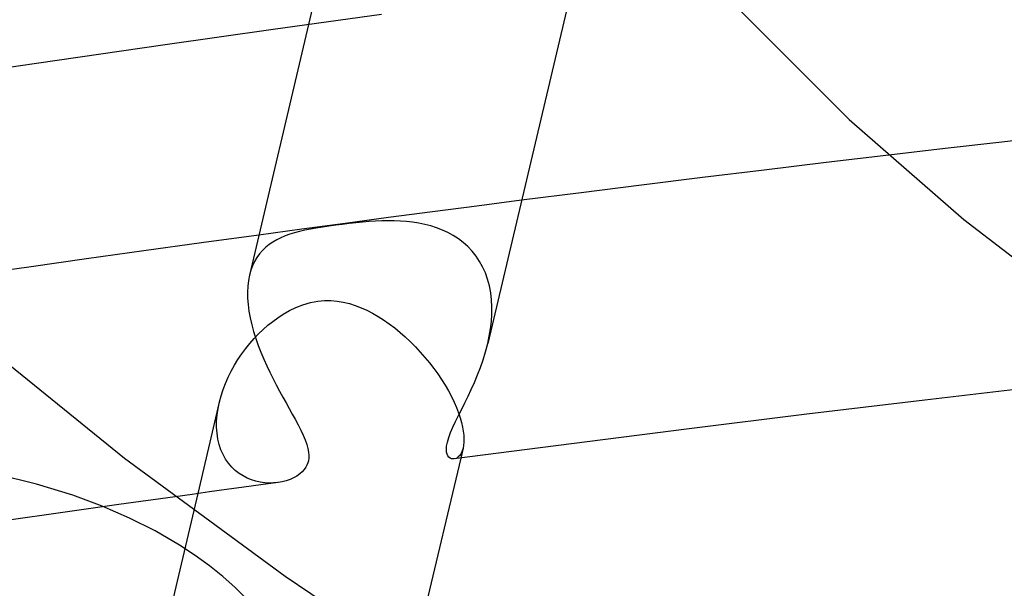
# Model space of a CAD drawing. Header units: millimetres. Extents: x -374 to 374, y -188 to 321.
# Tile 55 of 112: x -89 to -73, y 186 to 195. Entities that reach past the tile are written whole.
import ezdxf

# ---------------------------------------------------------------- set-up
doc = ezdxf.new("R2010")
doc.units = ezdxf.units.MM
doc.layers.add('HIDDEN', color=7, linetype='Continuous')
doc.layers.add('THICK', color=7, linetype='Continuous')

msp = doc.modelspace()

# ---------------------------------------------------------------- linework, layer by layer
at = {"layer": 'HIDDEN'}
for p, q in [((-83.612, 196.196), (-83.938, 194.82)), ((-72.743, 192.923), (-73.657, 192.817)), ((-71.823, 193.028), (-72.743, 192.923)), ((-73.657, 192.817), (-74.566, 192.71)), ((-80.498, 191.982), (-81.222, 191.889)), ((-81.938, 191.796), (-82.648, 191.702)), ((-81.222, 191.889), (-81.938, 191.796)), ((-82.648, 191.702), (-83.349, 191.609)), ((-83.066, 191.63), (-83.175, 191.619)), ((-82.959, 191.638), (-83.066, 191.63)), ((-82.855, 191.645), (-82.959, 191.638)), ((-82.752, 191.649), (-82.855, 191.645)), ((-82.653, 191.651), (-82.752, 191.649)), ((-82.554, 191.65), (-82.653, 191.651)), ((-82.455, 191.646), (-82.554, 191.65)), ((-82.356, 191.639), (-82.455, 191.646)), ((-82.257, 191.627), (-82.356, 191.639)), ((-82.159, 191.612), (-82.257, 191.627)), ((-84.045, 191.516), (-84.741, 191.422)), ((-84.083, 191.478), (-84.164, 191.457)), ((-83.998, 191.498), (-84.083, 191.478)), ((-83.349, 191.609), (-84.045, 191.516)), ((-83.908, 191.516), (-83.998, 191.498)), ((-83.813, 191.534), (-83.908, 191.516)), ((-83.713, 191.55), (-83.813, 191.534)), ((-83.609, 191.565), (-83.713, 191.55)), ((-83.499, 191.581), (-83.609, 191.565)), ((-83.393, 191.594), (-83.499, 191.581)), ((-83.284, 191.607), (-83.393, 191.594)), ((-83.175, 191.619), (-83.284, 191.607)), ((-82.061, 191.592), (-82.159, 191.612)), ((-81.965, 191.568), (-82.061, 191.592)), ((-81.87, 191.537), (-81.965, 191.568)), ((-81.777, 191.502), (-81.87, 191.537)), ((-81.687, 191.46), (-81.777, 191.502)), ((-84.513, 191.309), (-84.574, 191.269)), ((-84.45, 191.346), (-84.513, 191.309)), ((-84.383, 191.378), (-84.45, 191.346)), ((-84.313, 191.408), (-84.383, 191.378)), ((-84.241, 191.434), (-84.313, 191.408)), ((-84.164, 191.457), (-84.241, 191.434)), ((-81.601, 191.413), (-81.687, 191.46)), ((-81.518, 191.36), (-81.601, 191.413)), ((-81.439, 191.3), (-81.518, 191.36)), ((-84.682, 191.174), (-84.73, 191.119)), ((-84.63, 191.224), (-84.682, 191.174)), ((-84.574, 191.269), (-84.63, 191.224)), ((-81.365, 191.234), (-81.439, 191.3)), ((-81.296, 191.161), (-81.365, 191.234)), ((-81.233, 191.082), (-81.296, 191.161)), ((-84.811, 190.996), (-84.844, 190.927)), ((-84.773, 191.06), (-84.811, 190.996)), ((-84.73, 191.119), (-84.773, 191.06)), ((-81.176, 190.997), (-81.233, 191.082)), ((-81.126, 190.906), (-81.176, 190.997)), ((-84.872, 190.853), (-84.894, 190.774)), ((-84.844, 190.927), (-84.872, 190.853)), ((-81.082, 190.809), (-81.126, 190.906)), ((-81.046, 190.707), (-81.082, 190.809)), ((-81.017, 190.601), (-81.046, 190.707)), ((-80.996, 190.491), (-81.017, 190.601)), ((-83.909, 190.331), (-83.789, 190.353)), ((-83.789, 190.353), (-83.683, 190.363)), ((-83.683, 190.363), (-83.579, 190.363)), ((-83.579, 190.363), (-83.477, 190.355)), ((-83.477, 190.355), (-83.377, 190.338)), ((-80.983, 190.378), (-80.996, 190.491)), ((-80.976, 190.261), (-80.983, 190.378)), ((-84.346, 190.146), (-84.248, 190.202)), ((-84.248, 190.202), (-84.142, 190.253)), ((-84.142, 190.253), (-84.029, 190.297)), ((-84.029, 190.297), (-83.909, 190.331)), ((-83.377, 190.338), (-83.279, 190.315)), ((-83.279, 190.315), (-83.183, 190.284)), ((-83.183, 190.284), (-83.089, 190.249)), ((-83.089, 190.249), (-82.998, 190.207)), ((-82.998, 190.207), (-82.906, 190.161)), ((-80.977, 190.144), (-80.976, 190.261)), ((-84.517, 190.028), (-84.436, 190.087)), ((-84.436, 190.087), (-84.346, 190.146)), ((-82.906, 190.161), (-82.815, 190.108)), ((-82.815, 190.108), (-82.725, 190.051)), ((-82.725, 190.051), (-82.636, 189.989)), ((-80.985, 190.026), (-80.977, 190.144)), ((-84.744, 189.827), (-84.67, 189.899)), ((-84.67, 189.899), (-84.595, 189.966)), ((-84.595, 189.966), (-84.517, 190.028)), ((-82.636, 189.989), (-82.547, 189.922)), ((-82.547, 189.922), (-82.46, 189.851)), ((-81.019, 189.789), (-80.999, 189.907)), ((-80.999, 189.907), (-80.985, 190.026)), ((-84.886, 189.672), (-84.816, 189.752)), ((-84.816, 189.752), (-84.744, 189.827)), ((-82.46, 189.851), (-82.375, 189.776)), ((-82.375, 189.776), (-82.292, 189.698)), ((-81.044, 189.671), (-81.019, 189.789)), ((-85.017, 189.502), (-84.953, 189.589)), ((-84.953, 189.589), (-84.886, 189.672)), ((-82.292, 189.698), (-82.211, 189.617)), ((-82.211, 189.617), (-82.133, 189.533)), ((-85.135, 189.319), (-85.078, 189.412)), ((-85.078, 189.412), (-85.017, 189.502)), ((-82.133, 189.533), (-82.058, 189.447)), ((-82.058, 189.447), (-81.986, 189.359)), ((-85.188, 189.224), (-85.135, 189.319)), ((-81.986, 189.359), (-81.917, 189.27)), ((-81.917, 189.27), (-81.851, 189.179)), ((-85.279, 189.028), (-85.236, 189.127)), ((-85.236, 189.127), (-85.188, 189.224)), ((-81.851, 189.179), (-81.79, 189.088)), ((-81.79, 189.088), (-81.733, 188.996)), ((-85.35, 188.828), (-85.317, 188.929)), ((-85.317, 188.929), (-85.279, 189.028)), ((-81.733, 188.996), (-81.68, 188.905)), ((-85.377, 188.727), (-85.35, 188.828)), ((-81.68, 188.905), (-81.631, 188.814)), ((-81.631, 188.814), (-81.588, 188.725)), ((-85.379, 188.723), (-85.727, 187.249)), ((-85.414, 188.521), (-85.399, 188.624)), ((-85.399, 188.624), (-85.377, 188.727)), ((-81.588, 188.725), (-81.55, 188.638)), ((-81.55, 188.638), (-81.518, 188.554)), ((-85.422, 188.42), (-85.414, 188.521)), ((-81.518, 188.554), (-81.49, 188.473)), ((-81.49, 188.473), (-81.468, 188.396)), ((-85.422, 188.32), (-85.422, 188.42)), ((-85.416, 188.223), (-85.422, 188.32)), ((-81.468, 188.396), (-81.451, 188.323)), ((-81.451, 188.323), (-81.439, 188.254)), ((-85.402, 188.129), (-85.416, 188.223)), ((-85.381, 188.041), (-85.402, 188.129)), ((-81.439, 188.254), (-81.432, 188.19)), ((-81.432, 188.19), (-81.429, 188.131)), ((-81.429, 188.131), (-81.43, 188.077)), ((-85.353, 187.956), (-85.381, 188.041)), ((-81.443, 187.984), (-81.481, 187.822)), ((-81.443, 187.983), (-81.457, 187.937)), ((-81.435, 188.027), (-81.443, 187.983)), ((-81.43, 188.077), (-81.435, 188.027)), ((-85.318, 187.877), (-85.353, 187.956)), ((-85.277, 187.804), (-85.318, 187.877)), ((-81.545, 187.822), (-81.571, 187.811)), ((-81.52, 187.84), (-81.545, 187.822)), ((-81.496, 187.865), (-81.52, 187.84)), ((-81.475, 187.897), (-81.496, 187.865)), ((-81.457, 187.937), (-81.475, 187.897)), ((-85.23, 187.737), (-85.277, 187.804)), ((-85.178, 187.676), (-85.23, 187.737)), ((-85.122, 187.622), (-85.178, 187.676)), ((-88.33, 187.403), (-88.973, 187.561)), ((-85.061, 187.574), (-85.122, 187.622)), ((-84.996, 187.533), (-85.061, 187.574)), ((-84.929, 187.498), (-84.996, 187.533)), ((-84.86, 187.47), (-84.929, 187.498)), ((-87.747, 187.223), (-88.33, 187.403)), ((-84.789, 187.448), (-84.86, 187.47)), ((-84.717, 187.433), (-84.789, 187.448)), ((-84.645, 187.423), (-84.717, 187.433)), ((-84.573, 187.419), (-84.645, 187.423)), ((-84.502, 187.42), (-84.573, 187.419)), ((-84.433, 187.427), (-84.502, 187.42)), ((-87.273, 187.047), (-87.747, 187.223)), ((-86.092, 187.198), (-87, 187.071)), ((-87, 187.071), (-87.907, 186.942)), ((-86.829, 186.854), (-87.273, 187.047)), ((-87.907, 186.942), (-88.815, 186.812)), ((-86.414, 186.645), (-86.829, 186.854)), ((-85.792, 186.975), (-86.666, 183.276)), ((-86.021, 186.415), (-86.414, 186.645)), ((-85.771, 186.25), (-86.021, 186.415)), ((-85.539, 186.081), (-85.771, 186.25)), ((-85.323, 185.908), (-85.539, 186.081)), ((-85.124, 185.73), (-85.323, 185.908)), ((-84.828, 185.43), (-85.124, 185.73))]:
    msp.add_line(p, q, dxfattribs=at)
at = {"layer": 'THICK'}
for p, q in [((-77.738, 195.821), (-75.205, 193.289)), ((-79.692, 195.393), (-81.044, 189.672)), ((-82.762, 194.981), (-84.51, 194.74)), ((-83.938, 194.82), (-84.894, 190.774)), ((-84.51, 194.74), (-86.256, 194.493)), ((-86.256, 194.493), (-88, 194.241)), ((-88, 194.241), (-89.742, 193.984)), ((-75.205, 193.289), (-73.355, 191.672)), ((-75.578, 192.59), (-76.581, 192.47)), ((-74.566, 192.71), (-75.578, 192.59)), ((-76.581, 192.47), (-77.576, 192.348)), ((-77.576, 192.348), (-78.56, 192.227)), ((-79.535, 192.104), (-80.498, 191.982)), ((-78.56, 192.227), (-79.535, 192.104)), ((-73.355, 191.672), (-69.648, 188.832)), ((-84.741, 191.422), (-85.669, 191.294)), ((-86.598, 191.166), (-87.526, 191.036)), ((-85.669, 191.294), (-86.598, 191.166)), ((-87.526, 191.036), (-88.453, 190.904)), ((-88.453, 190.904), (-89.38, 190.771)), ((-84.91, 190.688), (-84.921, 190.597)), ((-84.894, 190.774), (-84.91, 190.688)), ((-84.921, 190.597), (-84.925, 190.502)), ((-84.925, 190.502), (-84.923, 190.403)), ((-84.923, 190.403), (-84.915, 190.299)), ((-84.915, 190.299), (-84.901, 190.192)), ((-84.901, 190.192), (-84.881, 190.084)), ((-84.881, 190.084), (-84.855, 189.974)), ((-84.855, 189.974), (-84.825, 189.862)), ((-84.825, 189.862), (-84.789, 189.75)), ((-84.789, 189.75), (-84.75, 189.639)), ((-89.241, 189.708), (-86.91, 187.819)), ((-84.75, 189.639), (-84.707, 189.529)), ((-81.079, 189.539), (-81.044, 189.671)), ((-84.707, 189.529), (-84.662, 189.42)), ((-84.662, 189.42), (-84.614, 189.313)), ((-81.162, 189.285), (-81.118, 189.41)), ((-81.118, 189.41), (-81.079, 189.539)), ((-84.614, 189.313), (-84.564, 189.207)), ((-81.209, 189.163), (-81.162, 189.285)), ((-84.564, 189.207), (-84.512, 189.103)), ((-84.512, 189.103), (-84.46, 189.002)), ((-81.258, 189.044), (-81.209, 189.163)), ((-84.46, 189.002), (-84.407, 188.903)), ((-81.36, 188.821), (-81.309, 188.93)), ((-81.309, 188.93), (-81.258, 189.044)), ((-72.077, 188.981), (-73.985, 188.758)), ((-84.407, 188.903), (-84.354, 188.806)), ((-84.354, 188.806), (-84.301, 188.712)), ((-81.412, 188.714), (-81.36, 188.821)), ((-84.301, 188.712), (-84.25, 188.621)), ((-84.25, 188.621), (-84.2, 188.532)), ((-81.515, 188.509), (-81.464, 188.61)), ((-81.464, 188.61), (-81.412, 188.714)), ((-73.985, 188.758), (-75.89, 188.529)), ((-84.2, 188.532), (-84.153, 188.447)), ((-84.153, 188.447), (-84.105, 188.359)), ((-81.562, 188.412), (-81.515, 188.509)), ((-75.89, 188.529), (-77.792, 188.295)), ((-84.105, 188.359), (-84.062, 188.274)), ((-81.643, 188.234), (-81.606, 188.32)), ((-81.606, 188.32), (-81.562, 188.412)), ((-77.792, 188.295), (-79.69, 188.054)), ((-84.062, 188.274), (-84.024, 188.193)), ((-84.024, 188.193), (-83.991, 188.116)), ((-81.696, 188.081), (-81.674, 188.154)), ((-81.674, 188.154), (-81.643, 188.234)), ((-83.991, 188.116), (-83.965, 188.042)), ((-83.965, 188.042), (-83.947, 187.975)), ((-83.947, 187.975), (-83.937, 187.915)), ((-81.712, 187.961), (-81.708, 188.015)), ((-81.708, 188.015), (-81.696, 188.081)), ((-79.69, 188.054), (-81.586, 187.808)), ((-86.91, 187.819), (-84.318, 185.914)), ((-83.935, 187.818), (-83.941, 187.779)), ((-83.937, 187.915), (-83.933, 187.863)), ((-83.933, 187.863), (-83.935, 187.818)), ((-81.481, 187.822), (-82.261, 184.523)), ((-81.708, 187.918), (-81.712, 187.961)), ((-81.699, 187.884), (-81.708, 187.918)), ((-81.686, 187.857), (-81.699, 187.884)), ((-81.67, 187.837), (-81.686, 187.857)), ((-81.652, 187.822), (-81.67, 187.837)), ((-81.631, 187.812), (-81.652, 187.822)), ((-81.609, 187.807), (-81.631, 187.812)), ((-81.586, 187.808), (-81.609, 187.807)), ((-83.982, 187.674), (-84.007, 187.638)), ((-83.964, 187.709), (-83.982, 187.674)), ((-83.95, 187.744), (-83.964, 187.709)), ((-83.941, 187.779), (-83.95, 187.744)), ((-84.179, 187.502), (-84.237, 187.476)), ((-84.126, 187.532), (-84.179, 187.502)), ((-84.078, 187.566), (-84.126, 187.532)), ((-84.039, 187.601), (-84.078, 187.566)), ((-84.007, 187.638), (-84.039, 187.601)), ((-84.984, 187.351), (-85.261, 187.313)), ((-84.707, 187.389), (-84.984, 187.351)), ((-84.429, 187.427), (-84.707, 187.389)), ((-84.363, 187.439), (-84.429, 187.427)), ((-84.298, 187.455), (-84.363, 187.439)), ((-84.237, 187.476), (-84.298, 187.455)), ((-85.815, 187.236), (-86.092, 187.198)), ((-85.538, 187.275), (-85.815, 187.236)), ((-85.727, 187.249), (-85.792, 186.975)), ((-85.261, 187.313), (-85.538, 187.275)), ((-84.318, 185.914), (-81.454, 184.003))]:
    msp.add_line(p, q, dxfattribs=at)

doc.saveas('drawing.dxf')
